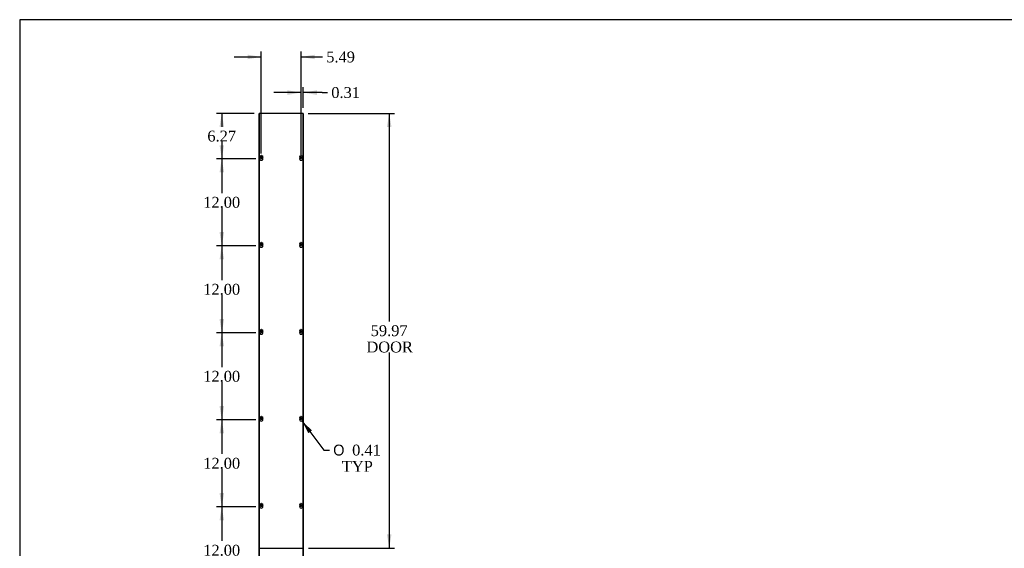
# Model space of a CAD drawing. Header units: inches. Extents: x 1 to 299, y -2 to 199.
# Tile 2 of 8: x 1 to 137, y 126 to 199. Entities that reach past the tile are written whole.
import ezdxf
from ezdxf.enums import TextEntityAlignment as Align

# ---------------------------------------------------------------- set-up
doc = ezdxf.new("R2010")
doc.units = ezdxf.units.IN
doc.header["$MEASUREMENT"] = 0
for name, color, linetype in [('COM56308-3', 7, 'Continuous'), ('COM56349-2', 7, 'Continuous'), ('Default', 7, 'Continuous'), ('SCS19515', 7, 'Continuous')]:
    doc.layers.add(name, color=color, linetype=linetype)
doc.styles.add('SEACAD_Solid_Edge_ANSI1_Symbols', font='txt')
doc.styles.add('SEACAD_Times_New_Roman', font='times.ttf')
doc.dimstyles.new('HAMMOND_(STH_-_300x200)', dxfattribs={"dimtxt": 1.5, "dimasz": 1.875, "dimexe": 0.75, "dimexo": 0.75, "dimgap": 0.375, "dimtad": 0, "dimtih": 1, "dimtoh": 1, "dimzin": 0, "dimdsep": 46, "dimtxsty": 'SEACAD_Times_New_Roman', "dimblk1": '_SE_FILLED', "dimblk2": '_SE_FILLED', "dimsah": 1, "dimcen": 0.75, "dimadec": 0, "dimazin": 0, "dimtfac": 0.8, "dimtofl": 0, "dimtmove": 1, "dimatfit": 3, "dimfxl": 1, "dimtolj": 1, "dimtzin": 0, "dimarcsym": 0})

# ---------------------------------------------------------------- blocks, each defined once
blk = doc.blocks.new('SE4')
at = {"layer": 'COM56308-3', "color": 7, "linetype": 'Continuous'}
for p, q in [((34.45, 185.98), (34.45, 126.04)), ((40.5, 185.98), (34.45, 185.98)), ((40.5, 126.04), (40.5, 185.98)), ((34.45, 126.04), (40.5, 126.04)), ((34.45, 125.98), (34.45, 66.04)), ((40.5, 125.98), (34.45, 125.98)), ((40.5, 66.04), (40.5, 125.98)), ((34.45, 66.04), (40.5, 66.04))]:
    blk.add_line(p, q, dxfattribs=at)
for centre, start, end in [((34.73, 179.74), 133.5511, 46.4489), ((40.22, 179.74), 133.4457, 46.3437), ((34.73, 167.74), 133.5511, 46.4489), ((40.22, 167.74), 133.4457, 46.3437), ((34.73, 155.74), 133.5511, 46.4489), ((40.22, 155.74), 133.4457, 46.3437), ((34.73, 143.74), 133.5511, 46.4489), ((40.22, 143.74), 133.4457, 46.3437), ((34.73, 131.74), 133.5511, 46.4489), ((40.22, 131.74), 133.4457, 46.3437), ((34.73, 119.74), 133.5511, 46.4489), ((40.22, 119.74), 133.4457, 46.3437), ((34.73, 107.74), 133.5511, 46.4489), ((40.22, 107.74), 133.4457, 46.3437), ((34.73, 95.74), 133.5511, 46.4489), ((40.22, 95.74), 133.4457, 46.3437), ((34.73, 83.74), 133.5511, 46.4489), ((40.22, 83.74), 133.4457, 46.3437), ((34.73, 71.74), 133.5511, 46.4489), ((40.22, 71.74), 133.4457, 46.3437)]:
    blk.add_arc(centre, 0.203, start, end, dxfattribs=at)
at = {"layer": 'COM56349-2', "color": 7, "linetype": 'Continuous'}
for p, q in [((34.41, 66.01), (34.41, 186.01)), ((34.5, 186.01), (34.41, 186.01)), ((34.66, 186.01), (34.5, 186.01)), ((40.28, 186.01), (34.66, 186.01)), ((34.66, 186.01), (34.66, 185.98)), ((40.44, 186.01), (40.28, 186.01)), ((40.28, 185.98), (40.28, 186.01)), ((40.53, 186.01), (40.44, 186.01)), ((40.53, 186.01), (40.53, 66.01)), ((34.91, 179.66), (34.91, 179.82)), ((40.03, 179.82), (40.03, 179.66)), ((34.91, 167.66), (34.91, 167.82)), ((40.03, 167.82), (40.03, 167.66)), ((34.91, 155.66), (34.91, 155.82)), ((40.03, 155.82), (40.03, 155.66)), ((34.91, 143.66), (34.91, 143.82)), ((40.03, 143.82), (40.03, 143.66)), ((34.91, 131.66), (34.91, 131.82)), ((40.03, 131.82), (40.03, 131.66)), ((34.91, 125.98), (34.91, 126.04)), ((40.03, 126.04), (40.03, 125.98)), ((34.91, 119.66), (34.91, 119.82)), ((40.03, 119.82), (40.03, 119.66)), ((34.91, 107.66), (34.91, 107.82)), ((40.03, 107.82), (40.03, 107.66)), ((34.91, 95.66), (34.91, 95.82)), ((40.03, 95.82), (40.03, 95.66)), ((34.91, 83.66), (34.91, 83.82)), ((40.03, 83.82), (40.03, 83.66)), ((34.91, 71.66), (34.91, 71.82)), ((40.03, 71.82), (40.03, 71.66)), ((34.41, 66.01), (34.5, 66.01)), ((34.5, 66.01), (34.66, 66.01)), ((34.66, 66.04), (34.66, 66.01)), ((34.66, 66.01), (40.28, 66.01)), ((40.28, 66.01), (40.28, 66.04)), ((40.28, 66.01), (40.44, 66.01)), ((40.44, 66.01), (40.53, 66.01))]:
    blk.add_line(p, q, dxfattribs=at)
at = {"layer": 'SCS19515', "color": 7, "linetype": 'Continuous'}
for p, q in [((34.65, 180.01), (34.7, 180.06)), ((34.7, 179.96), (34.65, 180.01)), ((34.7, 180.2), (34.7, 180.1)), ((34.7, 180.1), (34.7, 180.06)), ((34.7, 179.96), (34.7, 179.92)), ((34.7, 179.92), (34.7, 179.83)), ((34.76, 180.1), (34.76, 180.2)), ((34.76, 180.06), (34.76, 180.1)), ((34.76, 180.06), (34.81, 180.01)), ((34.81, 180.01), (34.76, 179.96)), ((34.76, 179.92), (34.76, 179.96)), ((34.76, 179.83), (34.76, 179.92)), ((40.14, 180.01), (40.19, 180.06)), ((40.19, 179.96), (40.14, 180.01)), ((40.19, 180.2), (40.19, 180.1)), ((40.19, 180.1), (40.19, 180.06)), ((40.19, 179.96), (40.19, 179.92)), ((40.19, 179.92), (40.19, 179.83)), ((40.25, 180.1), (40.25, 180.2)), ((40.25, 180.06), (40.25, 180.1)), ((40.25, 180.06), (40.3, 180.01)), ((40.3, 180.01), (40.25, 179.96)), ((40.25, 179.92), (40.25, 179.96)), ((40.25, 179.83), (40.25, 179.92)), ((34.65, 168.01), (34.7, 168.06)), ((34.7, 167.96), (34.65, 168.01)), ((34.7, 168.2), (34.7, 168.1)), ((34.7, 168.1), (34.7, 168.06)), ((34.7, 167.96), (34.7, 167.92)), ((34.7, 167.92), (34.7, 167.83)), ((34.76, 168.1), (34.76, 168.2)), ((34.76, 168.06), (34.76, 168.1)), ((34.76, 168.06), (34.81, 168.01)), ((34.81, 168.01), (34.76, 167.96)), ((34.76, 167.92), (34.76, 167.96)), ((34.76, 167.83), (34.76, 167.92)), ((40.14, 168.01), (40.19, 168.06)), ((40.19, 167.96), (40.14, 168.01)), ((40.19, 168.2), (40.19, 168.1)), ((40.19, 168.1), (40.19, 168.06)), ((40.19, 167.96), (40.19, 167.92)), ((40.19, 167.92), (40.19, 167.83)), ((40.25, 168.1), (40.25, 168.2)), ((40.25, 168.06), (40.25, 168.1)), ((40.25, 168.06), (40.3, 168.01)), ((40.3, 168.01), (40.25, 167.96)), ((40.25, 167.92), (40.25, 167.96)), ((40.25, 167.83), (40.25, 167.92)), ((34.65, 156.01), (34.7, 156.06)), ((34.7, 155.96), (34.65, 156.01)), ((34.7, 156.2), (34.7, 156.1)), ((34.7, 156.1), (34.7, 156.06)), ((34.7, 155.96), (34.7, 155.92)), ((34.7, 155.92), (34.7, 155.83)), ((34.76, 156.1), (34.76, 156.2)), ((34.76, 156.06), (34.76, 156.1)), ((34.76, 156.06), (34.81, 156.01)), ((34.81, 156.01), (34.76, 155.96)), ((34.76, 155.92), (34.76, 155.96)), ((34.76, 155.83), (34.76, 155.92)), ((40.14, 156.01), (40.19, 156.06)), ((40.19, 155.96), (40.14, 156.01)), ((40.19, 156.2), (40.19, 156.1)), ((40.19, 156.1), (40.19, 156.06)), ((40.19, 155.96), (40.19, 155.92)), ((40.19, 155.92), (40.19, 155.83)), ((40.25, 156.1), (40.25, 156.2)), ((40.25, 156.06), (40.25, 156.1)), ((40.25, 156.06), (40.3, 156.01)), ((40.3, 156.01), (40.25, 155.96)), ((40.25, 155.92), (40.25, 155.96)), ((40.25, 155.83), (40.25, 155.92)), ((34.7, 144.2), (34.7, 144.1)), ((34.76, 144.1), (34.76, 144.2)), ((40.19, 144.2), (40.19, 144.1)), ((40.25, 144.1), (40.25, 144.2)), ((34.65, 144.01), (34.7, 144.06)), ((34.7, 143.96), (34.65, 144.01)), ((34.7, 144.1), (34.7, 144.06)), ((34.7, 143.96), (34.7, 143.92)), ((34.7, 143.92), (34.7, 143.83)), ((34.76, 144.06), (34.76, 144.1)), ((34.76, 144.06), (34.81, 144.01)), ((34.81, 144.01), (34.76, 143.96)), ((34.76, 143.92), (34.76, 143.96)), ((34.76, 143.83), (34.76, 143.92)), ((40.14, 144.01), (40.19, 144.06)), ((40.19, 143.96), (40.14, 144.01)), ((40.19, 144.1), (40.19, 144.06)), ((40.19, 143.96), (40.19, 143.92)), ((40.19, 143.92), (40.19, 143.83)), ((40.25, 144.06), (40.25, 144.1)), ((40.25, 144.06), (40.3, 144.01)), ((40.3, 144.01), (40.25, 143.96)), ((40.25, 143.92), (40.25, 143.96)), ((40.25, 143.83), (40.25, 143.92)), ((34.65, 132.01), (34.7, 132.06)), ((34.7, 131.96), (34.65, 132.01)), ((34.7, 132.2), (34.7, 132.1)), ((34.7, 132.1), (34.7, 132.06)), ((34.7, 131.96), (34.7, 131.92)), ((34.7, 131.92), (34.7, 131.83)), ((34.76, 132.1), (34.76, 132.2)), ((34.76, 132.06), (34.76, 132.1)), ((34.76, 132.06), (34.81, 132.01)), ((34.81, 132.01), (34.76, 131.96)), ((34.76, 131.92), (34.76, 131.96)), ((34.76, 131.83), (34.76, 131.92)), ((40.14, 132.01), (40.19, 132.06)), ((40.19, 131.96), (40.14, 132.01)), ((40.19, 132.2), (40.19, 132.1)), ((40.19, 132.1), (40.19, 132.06)), ((40.19, 131.96), (40.19, 131.92)), ((40.19, 131.92), (40.19, 131.83)), ((40.25, 132.1), (40.25, 132.2)), ((40.25, 132.06), (40.25, 132.1)), ((40.25, 132.06), (40.3, 132.01)), ((40.3, 132.01), (40.25, 131.96)), ((40.25, 131.92), (40.25, 131.96)), ((40.25, 131.83), (40.25, 131.92)), ((34.65, 120.01), (34.7, 120.06)), ((34.7, 119.96), (34.65, 120.01)), ((34.7, 120.2), (34.7, 120.1)), ((34.7, 120.1), (34.7, 120.06)), ((34.7, 119.96), (34.7, 119.92)), ((34.7, 119.92), (34.7, 119.83)), ((34.76, 120.1), (34.76, 120.2)), ((34.76, 120.06), (34.76, 120.1)), ((34.76, 120.06), (34.81, 120.01)), ((34.81, 120.01), (34.76, 119.96)), ((34.76, 119.92), (34.76, 119.96)), ((34.76, 119.83), (34.76, 119.92)), ((40.14, 120.01), (40.19, 120.06)), ((40.19, 119.96), (40.14, 120.01)), ((40.19, 120.2), (40.19, 120.1)), ((40.19, 120.1), (40.19, 120.06)), ((40.19, 119.96), (40.19, 119.92)), ((40.19, 119.92), (40.19, 119.83)), ((40.25, 120.1), (40.25, 120.2)), ((40.25, 120.06), (40.25, 120.1)), ((40.25, 120.06), (40.3, 120.01)), ((40.3, 120.01), (40.25, 119.96)), ((40.25, 119.92), (40.25, 119.96)), ((40.25, 119.83), (40.25, 119.92)), ((34.65, 108.01), (34.7, 108.06)), ((34.7, 107.96), (34.65, 108.01)), ((34.7, 108.2), (34.7, 108.1)), ((34.7, 108.1), (34.7, 108.06)), ((34.7, 107.96), (34.7, 107.92)), ((34.7, 107.92), (34.7, 107.83)), ((34.76, 108.1), (34.76, 108.2)), ((34.76, 108.06), (34.76, 108.1)), ((34.76, 108.06), (34.81, 108.01)), ((34.81, 108.01), (34.76, 107.96)), ((34.76, 107.92), (34.76, 107.96)), ((34.76, 107.83), (34.76, 107.92)), ((40.14, 108.01), (40.19, 108.06)), ((40.19, 107.96), (40.14, 108.01)), ((40.19, 108.2), (40.19, 108.1)), ((40.19, 108.1), (40.19, 108.06)), ((40.19, 107.96), (40.19, 107.92)), ((40.19, 107.92), (40.19, 107.83)), ((40.25, 108.1), (40.25, 108.2)), ((40.25, 108.06), (40.25, 108.1)), ((40.25, 108.06), (40.3, 108.01)), ((40.3, 108.01), (40.25, 107.96)), ((40.25, 107.92), (40.25, 107.96)), ((40.25, 107.83), (40.25, 107.92)), ((34.65, 96.01), (34.7, 96.06)), ((34.7, 95.96), (34.65, 96.01)), ((34.7, 96.2), (34.7, 96.1)), ((34.7, 96.1), (34.7, 96.06)), ((34.7, 95.96), (34.7, 95.92)), ((34.7, 95.92), (34.7, 95.83)), ((34.76, 96.1), (34.76, 96.2)), ((34.76, 96.06), (34.76, 96.1)), ((34.76, 96.06), (34.81, 96.01)), ((34.81, 96.01), (34.76, 95.96)), ((34.76, 95.92), (34.76, 95.96)), ((34.76, 95.83), (34.76, 95.92)), ((40.14, 96.01), (40.19, 96.06)), ((40.19, 95.96), (40.14, 96.01)), ((40.19, 96.2), (40.19, 96.1)), ((40.19, 96.1), (40.19, 96.06)), ((40.19, 95.96), (40.19, 95.92)), ((40.19, 95.92), (40.19, 95.83)), ((40.25, 96.1), (40.25, 96.2)), ((40.25, 96.06), (40.25, 96.1)), ((40.25, 96.06), (40.3, 96.01)), ((40.3, 96.01), (40.25, 95.96)), ((40.25, 95.92), (40.25, 95.96)), ((40.25, 95.83), (40.25, 95.92)), ((34.65, 84.01), (34.7, 84.06)), ((34.7, 83.96), (34.65, 84.01)), ((34.7, 84.2), (34.7, 84.1)), ((34.7, 84.1), (34.7, 84.06)), ((34.7, 83.96), (34.7, 83.92)), ((34.7, 83.92), (34.7, 83.83)), ((34.76, 84.1), (34.76, 84.2)), ((34.76, 84.06), (34.76, 84.1)), ((34.76, 84.06), (34.81, 84.01)), ((34.81, 84.01), (34.76, 83.96)), ((34.76, 83.92), (34.76, 83.96)), ((34.76, 83.83), (34.76, 83.92)), ((40.14, 84.01), (40.19, 84.06)), ((40.19, 83.96), (40.14, 84.01)), ((40.19, 84.2), (40.19, 84.1)), ((40.19, 84.1), (40.19, 84.06)), ((40.19, 83.96), (40.19, 83.92)), ((40.19, 83.92), (40.19, 83.83)), ((40.25, 84.1), (40.25, 84.2)), ((40.25, 84.06), (40.25, 84.1)), ((40.25, 84.06), (40.3, 84.01)), ((40.3, 84.01), (40.25, 83.96)), ((40.25, 83.92), (40.25, 83.96)), ((40.25, 83.83), (40.25, 83.92)), ((34.65, 72.01), (34.7, 72.06)), ((34.7, 72.2), (34.7, 72.1)), ((34.7, 72.1), (34.7, 72.06)), ((34.76, 72.1), (34.76, 72.2)), ((34.76, 72.06), (34.76, 72.1)), ((34.76, 72.06), (34.81, 72.01)), ((40.14, 72.01), (40.19, 72.06)), ((40.19, 72.2), (40.19, 72.1)), ((40.19, 72.1), (40.19, 72.06)), ((40.25, 72.1), (40.25, 72.2)), ((40.25, 72.06), (40.25, 72.1)), ((40.25, 72.06), (40.3, 72.01)), ((34.7, 71.96), (34.65, 72.01)), ((34.7, 71.96), (34.7, 71.92)), ((34.7, 71.92), (34.7, 71.83)), ((34.81, 72.01), (34.76, 71.96)), ((34.76, 71.92), (34.76, 71.96)), ((34.76, 71.83), (34.76, 71.92)), ((40.19, 71.96), (40.14, 72.01)), ((40.19, 71.96), (40.19, 71.92)), ((40.19, 71.92), (40.19, 71.83)), ((40.3, 72.01), (40.25, 71.96)), ((40.25, 71.92), (40.25, 71.96)), ((40.25, 71.83), (40.25, 71.92))]:
    blk.add_line(p, q, dxfattribs=at)
for centre in [(34.73, 180.01), (40.22, 180.01), (34.73, 168.01), (40.22, 168.01), (34.73, 156.01), (40.22, 156.01), (34.73, 144.01), (40.22, 144.01), (34.73, 132.01), (40.22, 132.01), (34.73, 120.01), (40.22, 120.01), (34.73, 108.01), (40.22, 108.01), (34.73, 96.01), (40.22, 96.01), (34.73, 84.01), (40.22, 84.01), (34.73, 72.01), (40.22, 72.01)]:
    blk.add_circle(centre, 0.187, dxfattribs=at)
for centre, start, end in [((34.73, 180.01), 80.7303, 99.2697), ((34.73, 180.01), 260.7303, 279.2697), ((40.22, 180.01), 80.7303, 99.2697), ((40.22, 180.01), 260.7303, 279.2697), ((34.73, 168.01), 80.7303, 99.2697), ((34.73, 168.01), 260.7303, 279.2697), ((40.22, 168.01), 80.7303, 99.2697), ((40.22, 168.01), 260.7303, 279.2697), ((34.73, 156.01), 80.7303, 99.2697), ((34.73, 156.01), 260.7303, 279.2697), ((40.22, 156.01), 80.7303, 99.2697), ((40.22, 156.01), 260.7303, 279.2697), ((34.73, 144.01), 80.7303, 99.2697), ((40.22, 144.01), 80.7303, 99.2697), ((34.73, 144.01), 260.7303, 279.2697), ((40.22, 144.01), 260.7303, 279.2697), ((34.73, 132.01), 80.7303, 99.2697), ((40.22, 132.01), 80.7303, 99.2697), ((34.73, 132.01), 260.7303, 279.2697), ((40.22, 132.01), 260.7303, 279.2697), ((34.73, 120.01), 80.7303, 99.2697), ((34.73, 120.01), 260.7303, 279.2697), ((40.22, 120.01), 80.7303, 99.2697), ((40.22, 120.01), 260.7303, 279.2697), ((34.73, 108.01), 80.7303, 99.2697), ((34.73, 108.01), 260.7303, 279.2697), ((40.22, 108.01), 80.7303, 99.2697), ((40.22, 108.01), 260.7303, 279.2697), ((34.73, 96.01), 80.7303, 99.2697), ((34.73, 96.01), 260.7303, 279.2697), ((40.22, 96.01), 80.7303, 99.2697), ((40.22, 96.01), 260.7303, 279.2697), ((34.73, 84.01), 80.7303, 99.2697), ((34.73, 84.01), 260.7303, 279.2697), ((40.22, 84.01), 80.7303, 99.2697), ((40.22, 84.01), 260.7303, 279.2697), ((34.73, 72.01), 80.7303, 99.2697), ((40.22, 72.01), 80.7303, 99.2697), ((34.73, 72.01), 260.7303, 279.2697), ((40.22, 72.01), 260.7303, 279.2697)]:
    blk.add_arc(centre, 0.186, start, end, dxfattribs=at)
blk = doc.blocks.new('DMBLK6245')
at = {"layer": 'Default', "linetype": 'Continuous', "transparency": 16777216}
for points in [[(28.96, 184.14), (29.59, 184.14), (29.27, 186.01)], [(28.96, 181.62), (29.27, 179.74), (29.59, 181.62)]]:
    blk.add_hatch(color=7, dxfattribs=at).paths.add_polyline_path(points)
at = {"layer": 'Default', "color": 7, "linetype": 'Continuous', "transparency": 16777216}
for p, q in [((33.75, 186.01), (28.52, 186.01)), ((29.27, 186.01), (29.27, 184.15)), ((29.27, 182.13), (29.27, 179.74)), ((33.98, 179.74), (28.52, 179.74))]:
    blk.add_line(p, q, dxfattribs=at)
at = {"layer": 'Default', "color": 7, "linetype": 'Continuous', "transparency": 16777216, "style": 'SEACAD_Times_New_Roman'}
blk.add_text('6.27', height=1.5, dxfattribs=at).set_placement((27.28, 183.63), align=Align.TOP_LEFT)
blk = doc.blocks.new('_SE_FILLED')
at = {"color": 0}
blk.add_line((0, 0), (-1, 0), dxfattribs=at)
blk.add_solid([(0, 0), (-1, -0.1665), (-1, 0.1665), (0, 0)], dxfattribs=at)
blk = doc.blocks.new('DMBLK6246')
at = {"layer": 'Default', "linetype": 'Continuous', "transparency": 16777216}
for points in [[(28.96, 177.87), (29.59, 177.87), (29.27, 179.74)], [(28.96, 169.62), (29.27, 167.74), (29.59, 169.62)]]:
    blk.add_hatch(color=7, dxfattribs=at).paths.add_polyline_path(points)
at = {"layer": 'Default', "color": 7, "linetype": 'Continuous', "transparency": 16777216}
for p, q in [((33.98, 179.74), (28.52, 179.74)), ((29.27, 179.74), (29.27, 175.02)), ((29.27, 172.99), (29.27, 167.74)), ((33.98, 167.74), (28.52, 167.74))]:
    blk.add_line(p, q, dxfattribs=at)
at = {"layer": 'Default', "color": 7, "linetype": 'Continuous', "transparency": 16777216, "style": 'SEACAD_Times_New_Roman'}
blk.add_text('12.00', height=1.5, dxfattribs=at).set_placement((26.71, 174.49), align=Align.TOP_LEFT)
blk = doc.blocks.new('DMBLK6247')
at = {"layer": 'Default', "linetype": 'Continuous', "transparency": 16777216}
for points in [[(28.96, 165.87), (29.59, 165.87), (29.27, 167.74)], [(28.96, 157.62), (29.27, 155.74), (29.59, 157.62)]]:
    blk.add_hatch(color=7, dxfattribs=at).paths.add_polyline_path(points)
at = {"layer": 'Default', "color": 7, "linetype": 'Continuous', "transparency": 16777216}
for p, q in [((33.98, 167.74), (28.52, 167.74)), ((29.27, 167.74), (29.27, 163.02)), ((29.27, 160.99), (29.27, 155.74)), ((33.98, 155.74), (28.52, 155.74))]:
    blk.add_line(p, q, dxfattribs=at)
at = {"layer": 'Default', "color": 7, "linetype": 'Continuous', "transparency": 16777216, "style": 'SEACAD_Times_New_Roman'}
blk.add_text('12.00', height=1.5, dxfattribs=at).set_placement((26.71, 162.49), align=Align.TOP_LEFT)
blk = doc.blocks.new('DMBLK6248')
at = {"layer": 'Default', "linetype": 'Continuous', "transparency": 16777216}
for points in [[(28.96, 153.87), (29.59, 153.87), (29.27, 155.74)], [(28.96, 145.62), (29.27, 143.74), (29.59, 145.62)]]:
    blk.add_hatch(color=7, dxfattribs=at).paths.add_polyline_path(points)
at = {"layer": 'Default', "color": 7, "linetype": 'Continuous', "transparency": 16777216}
for p, q in [((33.98, 155.74), (28.52, 155.74)), ((29.27, 155.74), (29.27, 151.02)), ((29.27, 148.99), (29.27, 143.74)), ((33.98, 143.74), (28.52, 143.74))]:
    blk.add_line(p, q, dxfattribs=at)
at = {"layer": 'Default', "color": 7, "linetype": 'Continuous', "transparency": 16777216, "style": 'SEACAD_Times_New_Roman'}
blk.add_text('12.00', height=1.5, dxfattribs=at).set_placement((26.71, 150.49), align=Align.TOP_LEFT)
blk = doc.blocks.new('DMBLK6249')
at = {"layer": 'Default', "linetype": 'Continuous', "transparency": 16777216}
for points in [[(28.96, 141.87), (29.59, 141.87), (29.27, 143.74)], [(28.96, 133.62), (29.27, 131.74), (29.59, 133.62)]]:
    blk.add_hatch(color=7, dxfattribs=at).paths.add_polyline_path(points)
at = {"layer": 'Default', "color": 7, "linetype": 'Continuous', "transparency": 16777216}
for p, q in [((33.98, 143.74), (28.52, 143.74)), ((29.27, 143.74), (29.27, 139.02)), ((29.27, 136.99), (29.27, 131.74)), ((33.98, 131.74), (28.52, 131.74))]:
    blk.add_line(p, q, dxfattribs=at)
at = {"layer": 'Default', "color": 7, "linetype": 'Continuous', "transparency": 16777216, "style": 'SEACAD_Times_New_Roman'}
blk.add_text('12.00', height=1.5, dxfattribs=at).set_placement((26.71, 138.49), align=Align.TOP_LEFT)
blk = doc.blocks.new('DMBLK6250')
at = {"layer": 'Default', "linetype": 'Continuous', "transparency": 16777216}
for points in [[(28.96, 129.87), (29.59, 129.87), (29.27, 131.74)], [(28.96, 121.62), (29.27, 119.74), (29.59, 121.62)]]:
    blk.add_hatch(color=7, dxfattribs=at).paths.add_polyline_path(points)
at = {"layer": 'Default', "color": 7, "linetype": 'Continuous', "transparency": 16777216}
for p, q in [((33.98, 131.74), (28.52, 131.74)), ((29.27, 131.74), (29.27, 127.02)), ((29.27, 124.99), (29.27, 119.74)), ((33.98, 119.74), (28.52, 119.74))]:
    blk.add_line(p, q, dxfattribs=at)
at = {"layer": 'Default', "color": 7, "linetype": 'Continuous', "transparency": 16777216, "style": 'SEACAD_Times_New_Roman'}
blk.add_text('12.00', height=1.5, dxfattribs=at).set_placement((26.71, 126.49), align=Align.TOP_LEFT)
blk = doc.blocks.new('DMBLK6256')
at = {"layer": 'Default', "linetype": 'Continuous', "transparency": 16777216}
for points in [[(52.7, 184.14), (52.39, 186.01), (52.08, 184.14)], [(52.7, 127.92), (52.08, 127.92), (52.39, 126.04)]]:
    blk.add_hatch(color=7, dxfattribs=at).paths.add_polyline_path(points)
at = {"layer": 'Default', "color": 7, "linetype": 'Continuous', "transparency": 16777216}
for p, q in [((41.19, 186.01), (53.14, 186.01)), ((52.39, 186.01), (52.39, 157.3)), ((52.39, 153.03), (52.39, 126.04)), ((41.25, 126.04), (53.14, 126.04))]:
    blk.add_line(p, q, dxfattribs=at)
at = {"layer": 'Default', "color": 7, "linetype": 'Continuous', "transparency": 16777216, "style": 'SEACAD_Times_New_Roman'}
for s, p in [('59.97', (49.83, 156.78)), ('DOOR', (49.24, 154.53))]:
    blk.add_text(s, height=1.5, dxfattribs=at).set_placement(p, align=Align.TOP_LEFT)
blk = doc.blocks.new('DMBLK6259')
at = {"layer": 'Default', "linetype": 'Continuous', "transparency": 16777216}
for points in [[(38.34, 189.19), (38.34, 188.56), (40.22, 188.88)], [(42.4, 189.19), (40.53, 188.88), (42.4, 188.56)]]:
    blk.add_hatch(color=7, dxfattribs=at).paths.add_polyline_path(points)
at = {"layer": 'Default', "color": 7, "linetype": 'Continuous', "transparency": 16777216}
for p, q in [((40.22, 180.29), (40.22, 189.63)), ((40.53, 186.76), (40.53, 189.63)), ((40.22, 188.88), (36.47, 188.88)), ((43.12, 188.88), (40.53, 188.88)), ((43.12, 188.88), (43.87, 188.88))]:
    blk.add_line(p, q, dxfattribs=at)
at = {"layer": 'Default', "color": 7, "linetype": 'Continuous', "transparency": 16777216, "style": 'SEACAD_Times_New_Roman'}
blk.add_text('0.31', height=1.5, dxfattribs=at).set_placement((44.39, 189.63), align=Align.TOP_LEFT)
blk = doc.blocks.new('DMBLK6260')
at = {"layer": 'Default', "linetype": 'Continuous', "transparency": 16777216}
for points in [[(32.85, 194.1), (32.85, 193.48), (34.73, 193.79)], [(42.09, 194.1), (40.22, 193.79), (42.09, 193.48)]]:
    blk.add_hatch(color=7, dxfattribs=at).paths.add_polyline_path(points)
at = {"layer": 'Default', "color": 7, "linetype": 'Continuous', "transparency": 16777216}
for p, q in [((34.73, 180.49), (34.73, 194.54)), ((40.22, 180.49), (40.22, 194.54)), ((30.98, 193.79), (34.73, 193.79)), ((40.22, 193.79), (42.41, 193.79)), ((42.41, 193.79), (43.16, 193.79))]:
    blk.add_line(p, q, dxfattribs=at)
at = {"layer": 'Default', "color": 7, "linetype": 'Continuous', "transparency": 16777216, "style": 'SEACAD_Times_New_Roman'}
blk.add_text('5.49', height=1.5, dxfattribs=at).set_placement((43.69, 194.54), align=Align.TOP_LEFT)
blk = doc.blocks.new('DMBLK6261')
at = {"layer": 'Default', "linetype": 'Continuous', "transparency": 16777216}
blk.add_hatch(color=7, dxfattribs=at).paths.add_polyline_path([(41.72, 142.27), (40.34, 143.58), (41.22, 141.89)])
at = {"layer": 'Default', "color": 7, "linetype": 'Continuous', "transparency": 16777216}
for p, q in [((40.34, 143.58), (43.38, 139.56)), ((43.38, 139.56), (44.13, 139.56))]:
    blk.add_line(p, q, dxfattribs=at)
for s, style, p in [('O', 'SEACAD_Solid_Edge_ANSI1_Symbols', (44.65, 140.31)), ('0.41', 'SEACAD_Times_New_Roman', (47.27, 140.31)), ('TYP', 'SEACAD_Times_New_Roman', (45.85, 138.06))]:
    blk.add_text(s, height=1.5, dxfattribs=dict(at, style=style)).set_placement(p, align=Align.TOP_LEFT)
blk = doc.blocks.new('BORDER')
at = {"layer": 'Default', "color": 7, "linetype": 'Continuous'}
for p, q in [((0, 27.86), (-41.86, 27.86)), ((-41.86, 27.86), (-41.86, 0))]:
    blk.add_line(p, q, dxfattribs=at)

msp = doc.modelspace()

# ---------------------------------------------------------------- block references
at = {"layer": 'Default', "color": 7, "xscale": 7.12, "yscale": 7.12, "zscale": 7.12}
msp.add_blockref('BORDER', (299.411, 0.564), dxfattribs=at)
at = {"layer": 'Default'}
msp.add_blockref('SE4', (0, 0), dxfattribs=at)

# ---------------------------------------------------------------- dimensions: what is measured, and where the dimension line sits
at = {"layer": 'Default', "color": 7, "linetype": 'Continuous'}
dim = msp.add_linear_dim(base=(34.727, 193.791), p1=(34.727, 179.74), p2=(40.216, 179.74), angle=0, text='\\A1;<>', dimstyle='HAMMOND_(STH_-_300x200)', dxfattribs=at)
dim.commit()
dim.dimension.update_dxf_attribs({"geometry": 'DMBLK6260', "text_midpoint": (43.165, 193.791), "dimtype": 161})
dim = msp.add_linear_dim(base=(40.216, 188.877), p1=(40.529, 186.012), p2=(40.216, 179.537), text='\\A1;<>', dimstyle='HAMMOND_(STH_-_300x200)', dxfattribs=at)
dim.commit()
dim.dimension.update_dxf_attribs({"geometry": 'DMBLK6259', "text_midpoint": (43.866, 188.877), "dimtype": 160})
for base, p1, p2, angle, text, picture, middle, dimtype in [((29.274, 179.74), (34.501, 186.012), (34.727, 179.74), 90, '\\A1;<>', 'DMBLK6245', (29.274, 182.876), 160), ((52.389, 186.012), (40.443, 186.012), (40.498, 126.043), 270.05231, '\\A1;<>\\PDOOR', 'DMBLK6256', (52.389, 156.028), 161), ((29.274, 179.74), (34.727, 179.74), (34.727, 167.74), 270, '\\A1;<>', 'DMBLK6246', (29.274, 173.74), 161), ((29.274, 167.74), (34.727, 167.74), (34.727, 155.74), 270, '\\A1;<>', 'DMBLK6247', (29.274, 161.74), 161), ((29.274, 155.74), (34.727, 155.74), (34.727, 143.74), 270, '\\A1;<>', 'DMBLK6248', (29.274, 149.74), 161), ((29.274, 143.74), (34.727, 143.74), (34.727, 131.74), 270, '\\A1;<>', 'DMBLK6249', (29.274, 137.74), 161), ((29.274, 131.74), (34.727, 131.74), (34.727, 119.74), 270, '\\A1;<>', 'DMBLK6250', (29.274, 125.74), 161)]:
    dim = msp.add_linear_dim(base=base, p1=p1, p2=p2, angle=angle, text=text, dimstyle='HAMMOND_(STH_-_300x200)', override={"dimtmove": 0}, dxfattribs=at)
    dim.commit()
    dim.dimension.update_dxf_attribs({"geometry": picture, "text_midpoint": middle, "dimtype": dimtype})
dim = msp.add_diameter_dim_2p(p1=(40.094, 143.902), p2=(40.339, 143.578), text='\\A1;<>\\PTYP', dimstyle='HAMMOND_(STH_-_300x200)', override={"dimtmove": 0}, dxfattribs=at)
dim.commit()
dim.dimension.update_dxf_attribs({"geometry": 'DMBLK6261', "text_midpoint": (44.13, 139.561), "dimtype": 163})

doc.saveas('drawing.dxf')
